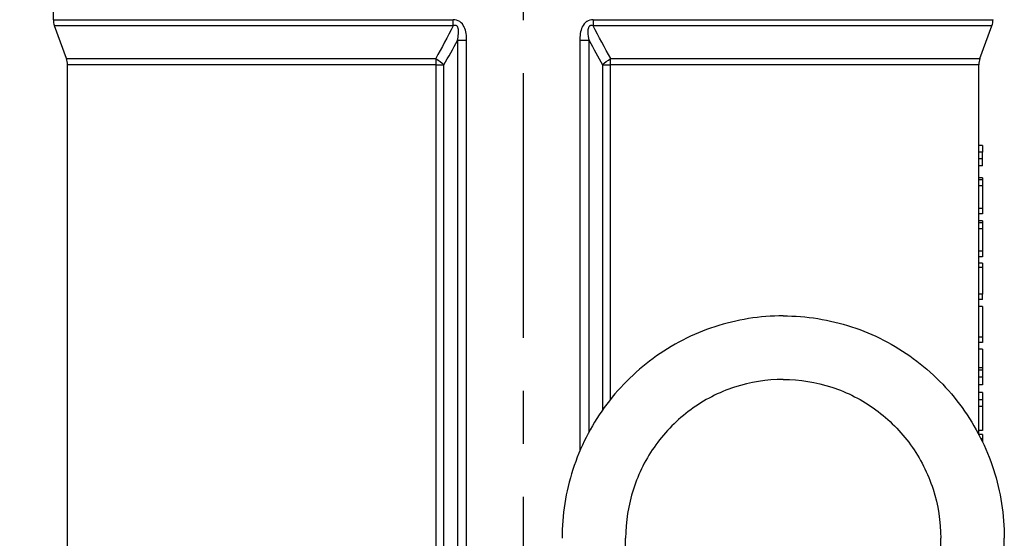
# Model space of a CAD drawing. Header units: millimetres. Extents: x 0 to 8400, y 0 to 5940.
# Tile 19 of 51: x 3158 to 3437, y 2511 to 2658. Entities that reach past the tile are written whole.
import ezdxf

# ---------------------------------------------------------------- set-up
doc = ezdxf.new("R2010")
doc.units = ezdxf.units.MM
doc.header["$LTSCALE"] = 20
doc.linetypes.add('MITTE', pattern=[2, 1.25, -0.25, 0.25, -0.25])
doc.layers.get('DEFPOINTS').update_dxf_attribs({"linetype": 'CONTINUOUS'})
for name, color, linetype in [('02-LINIE-035', 2, 'CONTINUOUS'), ('05-ACHSE', 1, 'MITTE'), ('06-MASSE1', 1, 'CONTINUOUS')]:
    doc.layers.add(name, color=color, linetype=linetype)
doc.styles.add('ACA_NORM', font='ROMANS.SHX')
doc.dimstyles.new('1-20', dxfattribs={"dimscale": 20, "dimtxt": 2.5, "dimasz": 3.5, "dimexe": 1, "dimexo": 0, "dimgap": 1, "dimtad": 1, "dimdec": 0, "dimzin": 0, "dimdsep": 46, "dimtxsty": 'ACA_NORM', "dimcen": 0, "dimadec": 0, "dimazin": 0, "dimtfac": 2.4, "dimtdec": 0, "dimtmove": 0, "dimatfit": 3, "dimfxl": 1, "dimtolj": 1, "dimtzin": 0, "dimarcsym": 0})

# ---------------------------------------------------------------- blocks, each defined once
blk = doc.blocks.new('*D9')
at = {"layer": '06-MASSE1', "color": 0, "lineweight": -2}
for p, q in [((3252.54, 2866.81), (2855.42, 2866.81)), ((2875.42, 2098.81), (2875.42, 2796.81)), ((3150.99, 2028.81), (2855.42, 2028.81))]:
    blk.add_line(p, q, dxfattribs=at)
at = {"layer": '06-MASSE1', "color": 0}
for points in [[(2863.75, 2796.81), (2887.09, 2796.81), (2875.42, 2866.81)], [(2863.75, 2098.81), (2887.09, 2098.81), (2875.42, 2028.81)]]:
    blk.add_solid(points, dxfattribs=at)
at = {"layer": 'DEFPOINTS', "color": 0}
for p in [(2875.42, 2866.81), (3252.54, 2866.81), (3150.99, 2028.81)]:
    blk.add_point(p, dxfattribs=at)
at = {"layer": '06-MASSE1', "color": 0, "insert": (2830.42, 2447.81), "char_height": 50, "attachment_point": 5, "rotation": 90, "style": 'ACA_NORM'}
blk.add_mtext('\\A1;a1', dxfattribs=at)

msp = doc.modelspace()

# ---------------------------------------------------------------- linework, layer by layer
at = {"layer": '02-LINIE-035'}
for p, q in [((3167.99, 2657.69), (3167.99, 2677.49)), ((3167.99, 2657.69), (3281.15, 2657.69)), ((3320.83, 2657.69), (3433.99, 2657.69)), ((3281.2, 2655.98), (3168.29, 2655.98)), ((3171.69, 2646.65), (3168.29, 2655.98)), ((3433.69, 2655.98), (3320.78, 2655.98)), ((3430.29, 2646.65), (3433.69, 2655.98)), ((3282.36, 2651.77), (3282.36, 2449.81)), ((3284.98, 2651.77), (3282.36, 2651.77)), ((3284.98, 2449.79), (3284.98, 2651.77)), ((3317, 2651.77), (3317, 2535.51)), ((3319.62, 2651.77), (3317, 2651.77)), ((3319.62, 2540.94), (3319.62, 2651.77)), ((3171.69, 2646.65), (3276.23, 2646.65)), ((3325.76, 2646.65), (3430.29, 2646.65)), ((3276.28, 2644.94), (3171.99, 2644.94)), ((3171.99, 2446.86), (3171.99, 2644.94)), ((3276.28, 2644.94), (3276.28, 2449.81)), ((3276.28, 2644.94), (3278.54, 2644.94)), ((3278.54, 2449.81), (3278.54, 2644.94)), ((3323.44, 2644.94), (3323.44, 2547.13)), ((3323.44, 2644.94), (3325.7, 2644.94)), ((3325.7, 2550.15), (3325.7, 2644.94)), ((3429.99, 2644.94), (3325.7, 2644.94)), ((3429.99, 2622.05), (3429.99, 2644.94)), ((3429.99, 2620.13), (3429.99, 2622.05)), ((3430.99, 2622.05), (3429.99, 2622.05)), ((3430.99, 2620.13), (3429.99, 2620.13)), ((3429.99, 2609.45), (3429.99, 2620.13)), ((3430.99, 2622.05), (3430.99, 2620.13)), ((3430.99, 2618.32), (3430.99, 2620.13)), ((3430.99, 2618.32), (3429.99, 2618.32)), ((3430.99, 2616.3), (3430.99, 2618.32)), ((3430.99, 2616.3), (3429.99, 2616.3)), ((3430.99, 2612.87), (3429.99, 2612.87)), ((3430.99, 2612.31), (3429.99, 2612.31)), ((3430.99, 2612.87), (3430.99, 2612.31)), ((3430.99, 2612.31), (3430.99, 2610.62)), ((3430.99, 2610.62), (3429.99, 2610.62)), ((3430.99, 2610.62), (3430.99, 2604.23)), ((3429.99, 2597.31), (3429.99, 2606.11)), ((3430.99, 2604.23), (3429.99, 2604.23)), ((3430.99, 2604.23), (3430.99, 2602.68)), ((3430.99, 2602.68), (3429.99, 2602.68)), ((3430.99, 2600.73), (3429.99, 2600.73)), ((3430.99, 2600.73), (3430.99, 2600.17)), ((3430.99, 2600.17), (3429.99, 2600.17)), ((3430.99, 2598.48), (3429.99, 2598.48)), ((3430.99, 2600.17), (3430.99, 2598.48)), ((3430.99, 2598.48), (3430.99, 2592.09)), ((3429.99, 2585.21), (3429.99, 2593.96)), ((3430.99, 2592.09), (3429.99, 2592.09)), ((3430.99, 2590.54), (3429.99, 2590.54)), ((3430.99, 2592.09), (3430.99, 2590.54)), ((3430.99, 2588.76), (3429.99, 2588.76)), ((3430.99, 2587.52), (3429.99, 2587.52)), ((3430.99, 2588.76), (3430.99, 2587.52)), ((3430.99, 2587.52), (3430.99, 2579.94)), ((3429.99, 2573.1), (3429.99, 2581.58)), ((3430.99, 2579.94), (3429.99, 2579.94)), ((3430.99, 2578.4), (3429.99, 2578.4)), ((3430.99, 2578.4), (3430.99, 2579.94)), ((3430.99, 2576.5), (3429.99, 2576.5)), ((3430.99, 2576.5), (3430.99, 2567.82)), ((3429.99, 2558.4), (3429.99, 2569.43)), ((3430.99, 2567.82), (3429.99, 2567.82)), ((3430.99, 2567.82), (3430.99, 2566.27)), ((3430.99, 2566.27), (3429.99, 2566.27)), ((3430.99, 2564.36), (3429.99, 2564.36)), ((3430.99, 2564.36), (3430.99, 2559.13)), ((3430.99, 2559.13), (3429.99, 2559.13)), ((3430.99, 2559.13), (3430.99, 2558.4)), ((3429.99, 2556.43), (3429.99, 2558.4)), ((3430.99, 2558.4), (3429.99, 2558.4)), ((3430.99, 2556.43), (3429.99, 2556.43)), ((3429.99, 2550.04), (3429.99, 2556.43)), ((3430.99, 2558.4), (3430.99, 2556.43)), ((3430.99, 2556.43), (3430.99, 2554.24)), ((3430.99, 2554.24), (3429.99, 2554.24)), ((3430.99, 2552.15), (3429.99, 2552.15)), ((3430.99, 2552.15), (3430.99, 2550.04)), ((3429.99, 2548.12), (3429.99, 2550.04)), ((3430.99, 2550.04), (3429.99, 2550.04)), ((3430.99, 2548.12), (3429.99, 2548.12)), ((3429.99, 2540.12), (3429.99, 2548.12)), ((3430.99, 2550.04), (3430.99, 2548.12)), ((3430.99, 2548.12), (3430.99, 2541.34)), ((3430.99, 2541.34), (3429.99, 2541.34)), ((3430.99, 2540.19), (3429.99, 2540.19)), ((3430.99, 2540.19), (3430.99, 2538.95)), ((3430.99, 2538.95), (3430.59, 2538.95)), ((3430.99, 2538.95), (3430.99, 2538.12)), ((3329.99, 2463.81), (3329.99, 2510.81)), ((3419.18, 2210.81), (3419.18, 2510.81)), ((3437.18, 2210.81), (3437.18, 2510.81))]:
    msp.add_line(p, q, dxfattribs=at)
for centre, start, end in [((3172.99, 2657.69), 180, 200), ((3428.99, 2657.69), 340, 0), ((3166.99, 2644.94), 0, 20), ((3434.99, 2644.94), 160, 180)]:
    msp.add_arc(centre, 5, start, end, dxfattribs=at)
at = {"layer": '02-LINIE-035', "extrusion": (0, 0, -1)}
for centre, major_axis, ratio, start_param, end_param in [((3281.9, 2657.69), (0, -5), 0.149144, 1.22173, 1.570796), ((3320.08, 2657.69), (0, -5), 0.149144, 4.712389, 5.061455), ((3275.33, 2644.94), (0, -5), 0.191532, 4.363323, 4.712389), ((3275.33, 2644.94), (-4.33, 2.5), 0.386247, 1.556083, 2.161597), ((3326.66, 2644.94), (-4.33, -2.5), 0.386247, 0.979995, 1.58551), ((3326.66, 2644.94), (0, -5), 0.191532, 1.570796, 1.919862)]:
    msp.add_ellipse(centre, major_axis=major_axis, ratio=ratio, start_param=start_param, end_param=end_param, dxfattribs=at)
at = {"layer": '02-LINIE-035'}
for points, knots in [([(3284.98, 2651.77), (3284.98, 2653.08), (3284.84, 2654.42), (3284.29, 2655.6), (3284.29, 2655.62), (3284.28, 2655.63), (3284.27, 2655.64), (3283.99, 2656.23), (3283.59, 2656.77), (3283.06, 2657.13), (3283.05, 2657.14), (3283.04, 2657.15), (3283.03, 2657.16), (3282.48, 2657.52), (3281.82, 2657.69), (3281.15, 2657.69)], [0, 0, 0, 0, 0.4944, 0.4944, 0.4944, 0.5, 0.5, 0.5, 0.744851, 0.744851, 0.744851, 0.75, 0.75, 0.75, 1, 1, 1, 1]), ([(3320.83, 2657.69), (3320.16, 2657.69), (3319.5, 2657.52), (3318.96, 2657.16), (3318.94, 2657.15), (3318.93, 2657.14), (3318.92, 2657.13), (3318.39, 2656.77), (3317.98, 2656.22), (3317.71, 2655.64), (3317.7, 2655.63), (3317.69, 2655.61), (3317.69, 2655.6), (3317.14, 2654.42), (3317, 2653.08), (3317, 2651.77)], [0, 0, 0, 0, 0.25, 0.25, 0.25, 0.255212, 0.255212, 0.255212, 0.5, 0.5, 0.5, 0.505624, 0.505624, 0.505624, 1, 1, 1, 1]), ([(3282.36, 2651.77), (3282.5, 2652.41), (3282.62, 2653.06), (3282.67, 2653.71), (3282.7, 2654.08), (3282.7, 2654.46), (3282.66, 2654.84), (3282.65, 2654.93), (3282.63, 2655.01), (3282.62, 2655.09), (3282.59, 2655.23), (3282.55, 2655.37), (3282.49, 2655.51), (3282.46, 2655.58), (3282.42, 2655.65), (3282.37, 2655.72), (3282.33, 2655.78), (3282.27, 2655.84), (3282.22, 2655.89), (3282.2, 2655.9), (3282.19, 2655.91), (3282.18, 2655.92), (3282.1, 2655.98), (3282, 2656.02), (3281.91, 2656.04), (3281.83, 2656.06), (3281.75, 2656.07), (3281.67, 2656.07), (3281.57, 2656.07), (3281.46, 2656.05), (3281.36, 2656.03), (3281.31, 2656.01), (3281.25, 2656), (3281.2, 2655.98)], [0, 0, 0, 0, 0.3701426, 0.3701426, 0.3701426, 0.5829279, 0.5829279, 0.5829279, 0.6308234, 0.6308234, 0.6308234, 0.7113576, 0.7113576, 0.7113576, 0.7555012, 0.7555012, 0.7555012, 0.7985446, 0.7985446, 0.7985446, 0.80792, 0.80792, 0.80792, 0.8638676, 0.8638676, 0.8638676, 0.9084075, 0.9084075, 0.9084075, 0.9676844, 0.9676844, 0.9676844, 0.9999998, 0.9999998, 0.9999998, 0.9999998]), ([(3320.78, 2655.98), (3320.63, 2656.03), (3320.48, 2656.06), (3320.32, 2656.07), (3320.27, 2656.07), (3320.22, 2656.07), (3320.17, 2656.06), (3320.09, 2656.05), (3320, 2656.03), (3319.92, 2655.99), (3319.87, 2655.96), (3319.81, 2655.93), (3319.77, 2655.89), (3319.74, 2655.87), (3319.72, 2655.84), (3319.7, 2655.82), (3319.64, 2655.76), (3319.59, 2655.7), (3319.55, 2655.63), (3319.5, 2655.54), (3319.46, 2655.44), (3319.43, 2655.35), (3319.38, 2655.18), (3319.34, 2655.01), (3319.32, 2654.84), (3319.3, 2654.64), (3319.29, 2654.45), (3319.29, 2654.25), (3319.29, 2653.42), (3319.44, 2652.59), (3319.62, 2651.77)], [0.0000002, 0.0000002, 0.0000002, 0.0000002, 0.0896746, 0.0896746, 0.0896746, 0.1175237, 0.1175237, 0.1175237, 0.1667019, 0.1667019, 0.1667019, 0.2012482, 0.2012482, 0.2012482, 0.2190935, 0.2190935, 0.2190935, 0.2637691, 0.2637691, 0.2637691, 0.3202233, 0.3202233, 0.3202233, 0.4169297, 0.4169297, 0.4169297, 0.526988, 0.526988, 0.526988, 1, 1, 1, 1]), ([(3429.99, 2606.11), (3429.99, 2606.49), (3429.99, 2606.88), (3429.99, 2607.6), (3429.99, 2607.94), (3429.99, 2608.66), (3429.99, 2609.06), (3429.99, 2609.45)], [-0.4728712, -0.4728712, -0.4728712, -0.4728712, -0.3515514, -0.3515514, -0.2573958, -0.2573958, -0.1342795, -0.1342795, -0.1342795, -0.1342795]), ([(3429.99, 2593.96), (3429.99, 2594.34), (3429.99, 2594.74), (3429.99, 2595.46), (3429.99, 2595.79), (3429.99, 2596.52), (3429.99, 2596.92), (3429.99, 2597.31)], [-0.4728712, -0.4728712, -0.4728712, -0.4728712, -0.3515514, -0.3515514, -0.2573958, -0.2573958, -0.1342795, -0.1342795, -0.1342795, -0.1342795]), ([(3429.99, 2581.58), (3429.99, 2581.95), (3429.99, 2582.33), (3429.99, 2583.1), (3429.99, 2583.49), (3429.99, 2584.33), (3429.99, 2584.78), (3429.99, 2585.21)], [-0.65195, -0.65195, -0.65195, -0.65195, -0.5353913, -0.5353913, -0.4225071, -0.4225071, -0.2845133, -0.2845133, -0.2845133, -0.2845133]), ([(3374.59, 2573.81), (3368.02, 2573.81), (3361.46, 2572.76), (3348.98, 2568.68), (3343.07, 2565.64), (3332.46, 2557.87), (3327.78, 2553.15), (3320.08, 2542.47), (3317.07, 2536.53), (3313.03, 2523.99), (3311.99, 2517.4), (3311.99, 2510.81)], [0, 0, 0, 0, 0.314159, 0.314159, 0.628319, 0.628319, 0.942478, 0.942478, 1.256637, 1.256637, 1.570796, 1.570796, 1.570796, 1.570796]), ([(3374.59, 2573.81), (3381.15, 2573.81), (3387.71, 2572.76), (3400.19, 2568.68), (3406.1, 2565.64), (3416.71, 2557.87), (3421.4, 2553.15), (3429.09, 2542.47), (3432.1, 2536.53), (3436.15, 2523.99), (3437.18, 2517.4), (3437.18, 2510.81)], [0, 0, 0, 0, 0.314159, 0.314159, 0.628319, 0.628319, 0.942478, 0.942478, 1.256637, 1.256637, 1.570796, 1.570796, 1.570796, 1.570796]), ([(3429.99, 2569.43), (3429.99, 2569.85), (3429.99, 2570.27), (3429.99, 2571.09), (3429.99, 2571.5), (3429.99, 2572.29), (3429.99, 2572.7), (3429.99, 2573.1)], [-0.69057752, -0.69057752, -0.69057752, -0.69057752, -0.65878381, -0.65878381, -0.63088518, -0.63088518, -0.6001762, -0.6001762, -0.6001762, -0.6001762]), ([(3374.59, 2555.81), (3369.92, 2555.81), (3365.26, 2555.06), (3356.39, 2552.16), (3352.18, 2550), (3344.62, 2544.47), (3341.28, 2541.1), (3335.78, 2533.47), (3333.63, 2529.22), (3330.73, 2520.25), (3329.99, 2515.53), (3329.99, 2510.81)], [6.283185, 6.283185, 6.283185, 6.283185, 6.597345, 6.597345, 6.911504, 6.911504, 7.225663, 7.225663, 7.539822, 7.539822, 7.853982, 7.853982, 7.853982, 7.853982]), ([(3374.59, 2555.81), (3379.25, 2555.81), (3383.91, 2555.06), (3392.78, 2552.16), (3396.99, 2550), (3404.55, 2544.47), (3407.9, 2541.1), (3413.39, 2533.47), (3415.55, 2529.22), (3418.44, 2520.25), (3419.18, 2515.53), (3419.18, 2510.81)], [0, 0, 0, 0, 0.314159, 0.314159, 0.628319, 0.628319, 0.942478, 0.942478, 1.256637, 1.256637, 1.570796, 1.570796, 1.570796, 1.570796])]:
    msp.add_open_spline(points, degree=3, knots=knots, dxfattribs=at)
for points in [[(3281.2, 2655.98), (3279.58, 2652.83), (3277.92, 2649.72), (3276.23, 2646.65)], [(3325.76, 2646.65), (3324.06, 2649.72), (3322.4, 2652.83), (3320.78, 2655.98)], [(3278.54, 2644.94), (3279.84, 2647.19), (3281.11, 2649.47), (3282.36, 2651.77)], [(3319.62, 2651.77), (3320.87, 2649.47), (3322.14, 2647.19), (3323.44, 2644.94)]]:
    msp.add_open_spline(points, degree=3, dxfattribs=at)
at = {"layer": '05-ACHSE', "ltscale": 3}
msp.add_line((3300.99, 3002.56), (3300.99, 1443.84), dxfattribs=at)

# ---------------------------------------------------------------- dimensions: what is measured, and where the dimension line sits
at = {"layer": '06-MASSE1'}
dim = msp.add_linear_dim(base=(2875.42, 2866.81), p1=(3150.99, 2028.81), p2=(3252.54, 2866.81), angle=90, text='a1', dimstyle='1-20', override={"dimtxt": 2.5, "dimtol": 0, "dimlim": 0, "dimtp": 0, "dimtm": 0, "dimtfac": 2.4, "dimtdec": 0, "dimtolj": 1, "dimtzin": 0}, dxfattribs=at)
dim.commit()
dim.dimension.update_dxf_attribs({"geometry": '*D9', "text_midpoint": (2830.42, 2447.81)})

doc.saveas('drawing.dxf')
